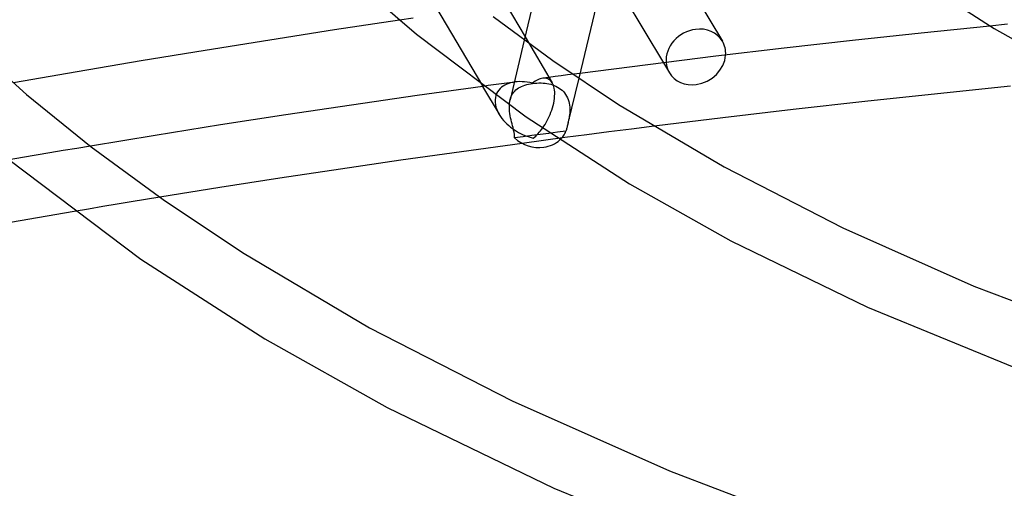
# Model space of a CAD drawing. Header units: millimetres. Extents: x -519 to 519, y -260 to 440.
# Tile 51 of 107: x -160 to -96, y 213 to 243. Entities that reach past the tile are written whole.
import ezdxf

# ---------------------------------------------------------------- set-up
doc = ezdxf.new("R2010")
doc.units = ezdxf.units.MM
doc.layers.add('HIDDEN', color=7, linetype='Continuous')
doc.layers.add('THICK', color=7, linetype='Continuous')

msp = doc.modelspace()

# ---------------------------------------------------------------- linework, layer by layer
at = {"layer": 'HIDDEN'}
for p, q in [((-135.602, 249.239), (-129.575, 239.026)), ((-134.045, 243.41), (-134.938, 243.279)), ((-95.56, 243.018), (-96.708, 242.903)), ((-126.856, 241.992), (-127.78, 238.116)), ((-126.806, 242.204), (-125.044, 239.219)), ((-117.852, 240.525), (-117.465, 239.877)), ((-123.659, 239.785), (-124.06, 239.733)), ((-123.258, 239.838), (-123.659, 239.785)), ((-128.506, 239.139), (-128.85, 239.092)), ((-128.162, 239.185), (-128.506, 239.139)), ((-127.818, 239.232), (-128.162, 239.185)), ((-127.994, 239.139), (-128.113, 239.082)), ((-127.87, 239.187), (-127.994, 239.139)), ((-127.741, 239.226), (-127.87, 239.187)), ((-127.475, 239.278), (-127.818, 239.232)), ((-127.608, 239.256), (-127.741, 239.226)), ((-127.471, 239.279), (-127.608, 239.256)), ((-127.319, 239.294), (-127.471, 239.279)), ((-127.162, 239.301), (-127.319, 239.294)), ((-127.002, 239.298), (-127.162, 239.301)), ((-126.837, 239.286), (-127.002, 239.298)), ((-126.67, 239.266), (-126.837, 239.286)), ((-126.701, 239.112), (-126.579, 239.141)), ((-126.501, 239.236), (-126.67, 239.266)), ((-126.579, 239.141), (-126.453, 239.166)), ((-126.33, 239.197), (-126.501, 239.236)), ((-126.453, 239.166), (-126.324, 239.186)), ((-126.244, 239.263), (-126.33, 239.197)), ((-126.324, 239.186), (-126.184, 239.202)), ((-126.158, 239.322), (-126.244, 239.263)), ((-126.184, 239.202), (-126.044, 239.212)), ((-126.073, 239.374), (-126.158, 239.322)), ((-125.988, 239.418), (-126.073, 239.374)), ((-126.044, 239.212), (-125.907, 239.216)), ((-125.905, 239.455), (-125.988, 239.418)), ((-125.907, 239.216), (-125.772, 239.215)), ((-125.824, 239.485), (-125.905, 239.455)), ((-125.744, 239.507), (-125.824, 239.485)), ((-125.772, 239.215), (-125.641, 239.209)), ((-125.666, 239.521), (-125.744, 239.507)), ((-125.594, 239.527), (-125.666, 239.521)), ((-125.263, 239.574), (-125.664, 239.521)), ((-125.641, 239.209), (-125.514, 239.198)), ((-125.524, 239.526), (-125.594, 239.527)), ((-125.455, 239.518), (-125.524, 239.526)), ((-125.514, 239.198), (-125.391, 239.181)), ((-125.388, 239.502), (-125.455, 239.518)), ((-125.391, 239.181), (-125.269, 239.159)), ((-125.324, 239.479), (-125.388, 239.502)), ((-125.261, 239.446), (-125.324, 239.479)), ((-125.269, 239.159), (-125.149, 239.13)), ((-124.862, 239.627), (-125.263, 239.574)), ((-125.202, 239.405), (-125.261, 239.446)), ((-125.147, 239.354), (-125.202, 239.405)), ((-125.149, 239.13), (-125.032, 239.096)), ((-125.095, 239.294), (-125.147, 239.354)), ((-125.047, 239.224), (-125.095, 239.294)), ((-125.007, 239.149), (-125.047, 239.224)), ((-124.972, 239.064), (-125.007, 239.149)), ((-124.461, 239.68), (-124.862, 239.627)), ((-124.06, 239.733), (-124.461, 239.68)), ((-123.334, 239.518), (-124.029, 236.604)), ((-129.557, 238.995), (-128.489, 237.186)), ((-129.193, 239.045), (-129.537, 238.998)), ((-128.85, 239.092), (-129.193, 239.045)), ((-128.651, 238.529), (-128.7, 238.402)), ((-128.588, 238.647), (-128.651, 238.529)), ((-128.513, 238.754), (-128.588, 238.647)), ((-128.426, 238.851), (-128.513, 238.754)), ((-128.33, 238.938), (-128.426, 238.851)), ((-128.225, 239.015), (-128.33, 238.938)), ((-128.113, 239.082), (-128.225, 239.015)), ((-127.66, 238.438), (-127.605, 238.529)), ((-127.605, 238.529), (-127.544, 238.614)), ((-127.544, 238.614), (-127.475, 238.693)), ((-127.475, 238.693), (-127.4, 238.765)), ((-127.4, 238.765), (-127.318, 238.831)), ((-127.318, 238.831), (-127.229, 238.891)), ((-127.229, 238.891), (-127.135, 238.946)), ((-127.135, 238.946), (-127.035, 238.995)), ((-127.035, 238.995), (-126.929, 239.039)), ((-126.929, 239.039), (-126.817, 239.078)), ((-126.817, 239.078), (-126.701, 239.112)), ((-125.032, 239.096), (-124.918, 239.054)), ((-124.942, 238.971), (-124.972, 239.064)), ((-124.919, 238.869), (-124.942, 238.971)), ((-124.901, 238.759), (-124.919, 238.869)), ((-124.918, 239.054), (-124.808, 239.007)), ((-124.891, 238.64), (-124.901, 238.759)), ((-124.893, 238.361), (-124.888, 238.503)), ((-124.888, 238.503), (-124.891, 238.64)), ((-124.808, 239.007), (-124.702, 238.952)), ((-124.702, 238.952), (-124.6, 238.89)), ((-124.6, 238.89), (-124.504, 238.821)), ((-124.504, 238.821), (-124.413, 238.744)), ((-124.413, 238.744), (-124.329, 238.66)), ((-124.329, 238.66), (-124.251, 238.569)), ((-124.251, 238.569), (-124.182, 238.471)), ((-128.733, 238.267), (-128.75, 238.123)), ((-128.75, 238.123), (-128.749, 237.968)), ((-128.749, 237.968), (-128.729, 237.809)), ((-128.7, 238.402), (-128.733, 238.267)), ((-127.823, 237.83), (-127.818, 237.891)), ((-127.818, 237.891), (-127.811, 237.951)), ((-127.811, 237.951), (-127.802, 238.01)), ((-127.802, 238.01), (-127.791, 238.068)), ((-127.791, 238.068), (-127.778, 238.124)), ((-127.778, 238.124), (-127.747, 238.235)), ((-127.747, 238.235), (-127.707, 238.34)), ((-127.707, 238.34), (-127.66, 238.438)), ((-124.992, 237.76), (-124.956, 237.911)), ((-124.956, 237.911), (-124.927, 238.063)), ((-124.927, 238.063), (-124.906, 238.214)), ((-124.906, 238.214), (-124.893, 238.361)), ((-124.182, 238.471), (-124.12, 238.368)), ((-124.12, 238.368), (-124.066, 238.258)), ((-124.066, 238.258), (-124.02, 238.143)), ((-124.02, 238.143), (-123.983, 238.025)), ((-123.983, 238.025), (-123.954, 237.904)), ((-123.954, 237.904), (-123.933, 237.78)), ((-128.729, 237.809), (-128.692, 237.648)), ((-128.692, 237.648), (-128.637, 237.488)), ((-128.637, 237.488), (-128.568, 237.331)), ((-128.568, 237.331), (-128.484, 237.178)), ((-127.826, 237.767), (-127.823, 237.83)), ((-125.188, 237.176), (-125.132, 237.317)), ((-125.132, 237.317), (-125.08, 237.462)), ((-125.08, 237.462), (-125.033, 237.61)), ((-125.033, 237.61), (-124.992, 237.76)), ((-123.933, 237.78), (-123.919, 237.655)), ((-123.919, 237.279), (-123.929, 237.156)), ((-123.919, 237.655), (-123.913, 237.529)), ((-123.913, 237.404), (-123.919, 237.279)), ((-123.913, 237.529), (-123.913, 237.404)), ((-128.484, 237.178), (-128.399, 237.045)), ((-128.399, 237.045), (-128.306, 236.918)), ((-128.306, 236.918), (-128.206, 236.795)), ((-128.206, 236.795), (-128.099, 236.678)), ((-128.099, 236.678), (-127.986, 236.567)), ((-127.986, 236.567), (-127.869, 236.461)), ((-125.514, 236.538), (-125.444, 236.656)), ((-125.444, 236.656), (-125.376, 236.779)), ((-125.376, 236.779), (-125.311, 236.907)), ((-125.311, 236.907), (-125.248, 237.039)), ((-125.248, 237.039), (-125.188, 237.176)), ((-124.029, 236.604), (-124.044, 236.541)), ((-124.025, 236.618), (-124.029, 236.604)), ((-124.022, 236.632), (-124.025, 236.618)), ((-124.019, 236.646), (-124.022, 236.632)), ((-124.016, 236.66), (-124.019, 236.646)), ((-124.012, 236.674), (-124.016, 236.66)), ((-124.009, 236.688), (-124.012, 236.674)), ((-123.985, 236.801), (-124.009, 236.688)), ((-123.963, 236.917), (-123.985, 236.801)), ((-123.945, 237.035), (-123.963, 236.917)), ((-123.929, 237.156), (-123.945, 237.035)), ((-127.869, 236.461), (-127.748, 236.362)), ((-127.748, 236.362), (-127.623, 236.267)), ((-127.623, 236.267), (-127.496, 236.179)), ((-127.496, 236.179), (-127.366, 236.096)), ((-127.366, 236.096), (-127.234, 236.02)), ((-127.234, 236.02), (-127.1, 235.949)), ((-127.1, 235.949), (-126.965, 235.883)), ((-126.041, 235.853), (-125.963, 235.935)), ((-125.963, 235.935), (-125.886, 236.023)), ((-125.886, 236.023), (-125.809, 236.115)), ((-125.271, 235.953), (-125.823, 235.879)), ((-125.809, 236.115), (-125.734, 236.213)), ((-125.734, 236.213), (-125.659, 236.316)), ((-125.659, 236.316), (-125.586, 236.424)), ((-125.586, 236.424), (-125.514, 236.538)), ((-124.717, 236.026), (-125.271, 235.953)), ((-124.161, 236.099), (-124.717, 236.026)), ((-124.148, 236.147), (-124.161, 236.099)), ((-124.134, 236.198), (-124.148, 236.147)), ((-124.12, 236.25), (-124.134, 236.198)), ((-124.106, 236.305), (-124.12, 236.25)), ((-124.09, 236.361), (-124.106, 236.305)), ((-124.075, 236.42), (-124.09, 236.361)), ((-124.059, 236.48), (-124.075, 236.42)), ((-124.044, 236.541), (-124.059, 236.48)), ((-121.374, 236.046), (-122.808, 235.861)), ((-119.923, 236.23), (-121.374, 236.046)), ((-118.455, 236.414), (-119.923, 236.23)), ((-126.928, 235.73), (-127.484, 235.654)), ((-125.619, 235.492), (-127, 235.306)), ((-126.965, 235.883), (-126.828, 235.823)), ((-126.374, 235.805), (-126.928, 235.73)), ((-126.828, 235.823), (-126.691, 235.768)), ((-126.691, 235.768), (-126.553, 235.72)), ((-126.553, 235.72), (-126.415, 235.676)), ((-126.415, 235.676), (-126.277, 235.639)), ((-125.823, 235.879), (-126.374, 235.805)), ((-126.277, 235.639), (-126.198, 235.705)), ((-126.198, 235.705), (-126.12, 235.776)), ((-126.12, 235.776), (-126.041, 235.853)), ((-124.223, 235.677), (-125.619, 235.492)), ((-122.808, 235.861), (-124.223, 235.677)), ((-157.593, 234.687), (-158.47, 234.537)), ((-156.715, 234.836), (-157.593, 234.687)), ((-155.836, 234.984), (-156.715, 234.836)), ((-154.956, 235.131), (-155.836, 234.984)), ((-159.347, 234.387), (-160.222, 234.235)), ((-158.47, 234.537), (-159.347, 234.387)), ((-152.311, 231.515), (-153.234, 231.363)), ((-151.386, 231.667), (-152.311, 231.515)), ((-150.461, 231.818), (-151.386, 231.667)), ((-155.079, 231.055), (-155.999, 230.9)), ((-154.157, 231.209), (-155.079, 231.055)), ((-153.234, 231.363), (-154.157, 231.209))]:
    msp.add_line(p, q, dxfattribs=at)
for centre, major_axis, ratio, start_param, end_param in [((-115.748, 240.903), (-1.717, -1.025), 0.863679, -0.406345, 0.000088), ((-115.748, 240.903), (-1.717, -1.025), 0.863679, 1.109966, 2.599961), ((-115.748, 240.903), (-1.717, -1.025), 0.863679, 0.000088, 1.109966), ((-126.053, 236.735), (-1.945, 0.464), 0.84205, 2.62899, 3.034631)]:
    msp.add_ellipse(centre, major_axis=major_axis, ratio=ratio, start_param=start_param, end_param=end_param, dxfattribs=at)
at = {"layer": 'THICK'}
for p, q in [((-101.804, 246.218), (-96.425, 242.732)), ((-116.353, 245.817), (-114.031, 241.928)), ((-137.43, 245.476), (-133.835, 242.367)), ((-122.006, 245.088), (-123.334, 239.518)), ((-120.68, 245.262), (-117.852, 240.525)), ((-128.025, 244.27), (-126.806, 242.204)), ((-126.255, 244.515), (-126.856, 241.992)), ((-134.938, 243.279), (-139.148, 242.647)), ((-128.878, 243.512), (-125.015, 240.672)), ((-139.148, 242.647), (-143.344, 241.997)), ((-133.835, 242.367), (-126.745, 237.013)), ((-101.156, 242.443), (-105.596, 241.963)), ((-96.708, 242.903), (-101.156, 242.443)), ((-96.425, 242.732), (-91.216, 239.788)), ((-162.825, 241.821), (-159.085, 238.478)), ((-143.344, 241.997), (-147.522, 241.328)), ((-105.596, 241.963), (-110.027, 241.463)), ((-147.522, 241.328), (-151.68, 240.642)), ((-110.027, 241.463), (-114.448, 240.941)), ((-151.68, 240.642), (-155.815, 239.937)), ((-125.015, 240.672), (-120.752, 237.828)), ((-118.858, 240.4), (-123.258, 239.838)), ((-114.448, 240.941), (-118.858, 240.4)), ((-155.815, 239.937), (-159.939, 239.214)), ((-159.085, 238.478), (-154.898, 235.086)), ((-129.537, 238.998), (-133.799, 238.402)), ((-129.575, 239.026), (-129.557, 238.995)), ((-100.103, 238.518), (-104.807, 238.012)), ((-95.365, 239.006), (-100.103, 238.518)), ((-133.799, 238.402), (-138.054, 237.786)), ((-104.807, 238.012), (-109.451, 237.49)), ((-138.054, 237.786), (-142.3, 237.15)), ((-127.827, 237.635), (-127.826, 237.767)), ((-127.822, 237.502), (-127.827, 237.635)), ((-127.81, 237.366), (-127.822, 237.502)), ((-127.792, 237.23), (-127.81, 237.366)), ((-127.769, 237.094), (-127.792, 237.23)), ((-120.752, 237.828), (-113.912, 233.779)), ((-109.451, 237.49), (-114.009, 236.956)), ((-142.3, 237.15), (-146.533, 236.496)), ((-127.743, 236.96), (-127.769, 237.094)), ((-127.714, 236.828), (-127.743, 236.96)), ((-127.683, 236.698), (-127.714, 236.828)), ((-127.651, 236.571), (-127.683, 236.698)), ((-127.62, 236.448), (-127.651, 236.571)), ((-126.745, 237.013), (-120.043, 232.691)), ((-114.009, 236.956), (-118.455, 236.414)), ((-146.533, 236.496), (-150.753, 235.823)), ((-127.589, 236.328), (-127.62, 236.448)), ((-127.561, 236.212), (-127.589, 236.328)), ((-127.547, 236.15), (-127.561, 236.212)), ((-127.533, 236.088), (-127.547, 236.15)), ((-127.521, 236.028), (-127.533, 236.088)), ((-127.51, 235.97), (-127.521, 236.028)), ((-127.501, 235.913), (-127.51, 235.97)), ((-150.753, 235.823), (-154.956, 235.131)), ((-127, 235.306), (-130.929, 234.767)), ((-127.494, 235.858), (-127.501, 235.913)), ((-127.488, 235.804), (-127.494, 235.858)), ((-127.484, 235.752), (-127.488, 235.804)), ((-127.483, 235.702), (-127.484, 235.752)), ((-127.484, 235.654), (-127.483, 235.702)), ((-154.898, 235.086), (-150.248, 231.668)), ((-130.929, 234.767), (-134.854, 234.21)), ((-160.247, 234.256), (-151.692, 227.814)), ((-134.854, 234.21), (-138.771, 233.636)), ((-138.771, 233.636), (-142.679, 233.046)), ((-113.912, 233.779), (-106.233, 229.835)), ((-142.679, 233.046), (-146.577, 232.44)), ((-146.577, 232.44), (-150.461, 231.818)), ((-120.043, 232.691), (-113.475, 228.998)), ((-150.248, 231.668), (-145.117, 228.245)), ((-155.999, 230.9), (-160.137, 230.19)), ((-106.233, 229.835), (-97.744, 226.069)), ((-113.475, 228.998), (-104.628, 224.692)), ((-151.692, 227.814), (-143.667, 222.654)), ((-145.117, 228.245), (-136.888, 223.373)), ((-97.744, 226.069), (-88.49, 222.546)), ((-104.628, 224.692), (-92.93, 219.899)), ((-136.888, 223.373), (-127.652, 218.63)), ((-143.667, 222.654), (-135.741, 218.212)), ((-135.741, 218.212), (-124.95, 212.986)), ((-127.652, 218.63), (-117.445, 214.102)), ((-117.445, 214.102), (-106.321, 209.867)), ((-124.95, 212.986), (-110.938, 207.28))]:
    msp.add_line(p, q, dxfattribs=at)
for centre, major_axis, ratio, start_param, end_param in [((-115.748, 240.903), (-1.717, -1.025), 0.863679, -2.031627, -0.406345), ((-115.748, 240.903), (-1.717, -1.025), 0.863679, -3.141505, -2.031627), ((-115.748, 240.903), (-1.717, -1.025), 0.863679, 2.599961, 3.14168), ((-126.053, 236.735), (-1.945, 0.464), 0.84205, 0.964042, 1.999337), ((-126.053, 236.735), (-1.945, 0.464), 0.84205, 1.999337, 2.62899)]:
    msp.add_ellipse(centre, major_axis=major_axis, ratio=ratio, start_param=start_param, end_param=end_param, dxfattribs=at)

doc.saveas('drawing.dxf')
